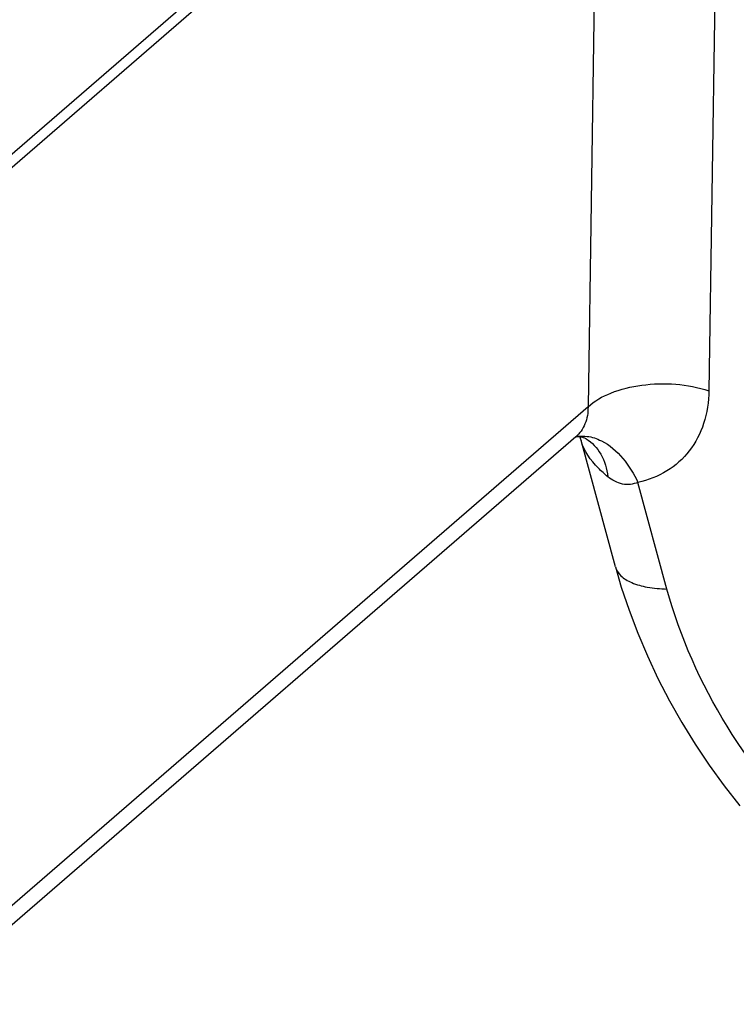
# Model space of a CAD drawing. Extents: x 0 to 594, y 0 to 420.
# Tile 75 of 93: x 547.6 to 550.84, y 219.95 to 224.4. Entities that reach past the tile are written whole.
import ezdxf

# ---------------------------------------------------------------- set-up
doc = ezdxf.new("R2010")
doc.units = 0
doc.header["$LTSCALE"] = 32.67
doc.layers.get('0').update_dxf_attribs({"linetype": 'CONTINUOUS'})

msp = doc.modelspace()

# ---------------------------------------------------------------- linework, layer by layer
at = {"color": 7, "linetype": 'CONTINUOUS'}
for p, q in [((544.0443, 220.7395), (551.1972, 226.9341)), ((550.1151, 222.5114), (550.1168, 222.5127)), ((550.1168, 222.5127), (550.1201, 222.513)), ((550.1168, 222.5127), (550.1171, 222.5128)), ((550.1171, 222.5128), (550.1178, 222.5133)), ((550.1178, 222.5133), (550.1185, 222.5137)), ((550.1201, 222.513), (550.1265, 222.5132)), ((550.1151, 222.5114), (543.6867, 216.9441)), ((550.2945, 221.9245), (550.1393, 222.4954))]:
    msp.add_line(p, q, dxfattribs=at)
at = {"color": 9, "linetype": 'CONTINUOUS'}
for p, q in [((550.7681, 226.1017), (550.7168, 222.7206)), ((550.222, 226.0286), (544.0152, 220.6533)), ((550.222, 226.0286), (550.1707, 222.6475)), ((550.1707, 222.6475), (543.6917, 217.0365)), ((550.5271, 221.8241), (550.3961, 222.306))]:
    msp.add_line(p, q, dxfattribs=at)
at = {"color": 7, "linetype": 'CONTINUOUS'}
for points in [[(550.1265, 222.5132), (550.1339, 222.5126), (550.1417, 222.5113), (550.1492, 222.5092), (550.1556, 222.5068), (550.1603, 222.5045), (550.162, 222.5035)], [(550.1334, 222.5127), (550.1337, 222.512), (550.1375, 222.5015), (550.1392, 222.4955)], [(550.2945, 221.9245), (550.3211, 221.833), (550.356, 221.7283), (550.3953, 221.6244), (550.439, 221.5215), (550.4869, 221.4197), (550.5389, 221.3192), (550.5949, 221.2203), (550.6548, 221.1231), (550.7184, 221.0278), (550.7856, 220.9346), (550.8563, 220.8436)]]:
    msp.add_lwpolyline(points, dxfattribs=at)
at = {"color": 9, "linetype": 'CONTINUOUS'}
msp.add_arc((550.1455, 222.3588), 0.1567, 96.5415, 100.4765, dxfattribs=at)
for points, knots in [([(550.1707, 222.6475), (550.2002, 222.6747), (550.2795, 222.7186), (550.4645, 222.7626), (550.6203, 222.7518), (550.7168, 222.7206)], [0, 0, 0, 0, 0.211389, 0.465166, 1, 1, 1, 1]), ([(550.7168, 222.7206), (550.716, 222.6706), (550.7018, 222.5733), (550.6358, 222.4443), (550.5301, 222.3495), (550.4419, 222.3158), (550.3961, 222.306)], [0, 0, 0, 0, 0.264821, 0.511646, 0.75197, 1, 1, 1, 1]), ([(550.1707, 222.6475), (550.1711, 222.6213), (550.1633, 222.5702), (550.1333, 222.5271), (550.1151, 222.5114)], [0, 0, 0, 0, 0.520407, 1, 1, 1, 1]), ([(550.1666, 222.5142), (550.189, 222.5114), (550.2915, 222.4769), (550.3607, 222.3816), (550.3961, 222.306)], [0, 0, 0, 0, 0.21249, 1, 1, 1, 1]), ([(550.2606, 222.3315), (550.2455, 222.3437), (550.1948, 222.3892), (550.1521, 222.448), (550.1392, 222.4955)], [0, 0, 0, 0, 0.282831, 1, 1, 1, 1]), ([(550.162, 222.5035), (550.1893, 222.4868), (550.2376, 222.4345), (550.2563, 222.3672), (550.2606, 222.3315)], [0, 0, 0, 0, 0.470694, 1, 1, 1, 1]), ([(550.3961, 222.306), (550.3748, 222.2969), (550.3236, 222.291), (550.2798, 222.316), (550.2606, 222.3315)], [0, 0, 0, 0, 0.484546, 1, 1, 1, 1]), ([(550.2945, 221.9245), (550.2986, 221.9093), (550.3191, 221.8784), (550.3719, 221.8484), (550.4433, 221.8295), (550.4975, 221.8249), (550.5271, 221.8241)], [0, 0, 0, 0, 0.176302, 0.393018, 0.667623, 1, 1, 1, 1]), ([(553.9233, 221.2225), (553.9205, 221.0348), (553.8516, 220.6675), (553.5127, 220.2218), (552.9947, 219.9935), (552.393, 220.0039), (551.7806, 220.2292), (551.2217, 220.6372), (550.7785, 221.1791), (550.5863, 221.6064), (550.5271, 221.8241)], [0, 0, 0, 0, 0.114333, 0.220155, 0.327748, 0.446179, 0.577937, 0.719213, 0.862605, 1, 1, 1, 1])]:
    msp.add_open_spline(points, degree=3, knots=knots, dxfattribs=at)
msp.add_open_spline([(550.1277, 222.5145), (550.1406, 222.516), (550.1538, 222.5158), (550.1666, 222.5142)], degree=3, dxfattribs=at)

doc.saveas('drawing.dxf')
